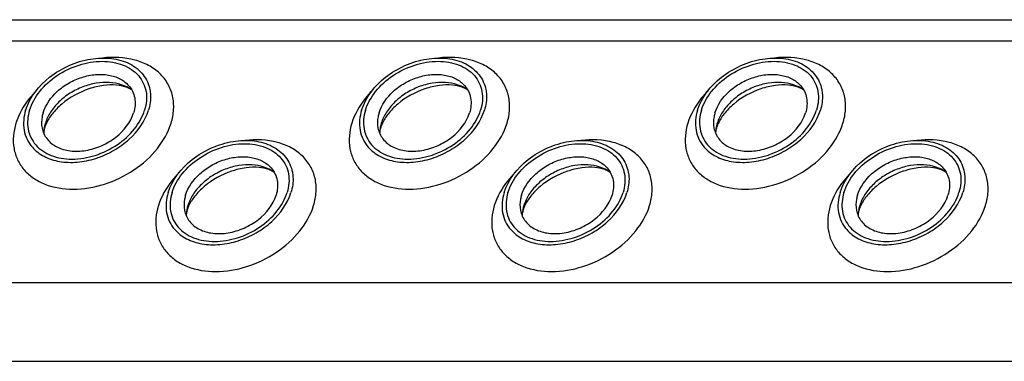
# Model space of a CAD drawing. Header units: millimetres. Extents: x 0 to 2100, y 0 to 2970.
# Tile 22 of 28: x 1418 to 1488, y 1352 to 1376. Entities that reach past the tile are written whole.
import ezdxf

# ---------------------------------------------------------------- set-up
doc = ezdxf.new("R2010")
doc.units = ezdxf.units.MM
doc.header["$LTSCALE"] = 193.6
doc.layers.get('0').update_dxf_attribs({"linetype": 'CONTINUOUS'})

msp = doc.modelspace()

# ---------------------------------------------------------------- linework, layer by layer
at = {"color": 7, "linetype": 'CONTINUOUS'}
msp.add_line((1276.713, 1376.335), (1639.787, 1376.335), dxfattribs=at)
at = {"color": 9, "linetype": 'CONTINUOUS'}
for p, q in [((1277.456, 1374.822), (1640.529, 1374.822)), ((1285.912, 1357.589), (1648.986, 1357.589)), ((1288.67, 1351.969), (1651.744, 1351.969))]:
    msp.add_line(p, q, dxfattribs=at)
at = {"color": 7, "linetype": 'CONTINUOUS'}
for centre, radius, start, end in [((1422.117, 1368.17), 2.588, 168.51317, 169.25165), ((1422.248, 1368.141), 2.722, 162.7878, 168.47048), ((1446.046, 1368.17), 2.588, 168.51317, 169.25165), ((1446.177, 1368.141), 2.722, 162.7878, 168.47048), ((1469.976, 1368.17), 2.588, 168.51317, 169.25165), ((1470.107, 1368.141), 2.722, 162.7878, 168.47048), ((1432.266, 1362.295), 2.588, 168.51317, 169.25165), ((1432.397, 1362.266), 2.722, 162.7878, 168.47048), ((1456.196, 1362.295), 2.588, 168.51317, 169.25165), ((1456.327, 1362.266), 2.722, 162.7878, 168.47048), ((1480.126, 1362.295), 2.588, 168.51317, 169.25165), ((1480.257, 1362.266), 2.722, 162.7878, 168.47048)]:
    msp.add_arc(centre, radius, start, end, dxfattribs=at)
for points, knots in [([(1418.244, 1369.879), (1418.53, 1370.805), (1419.547, 1372.072), (1421.303, 1373.117), (1422.822, 1373.586), (1424.324, 1373.643), (1425.66, 1373.275), (1426.675, 1372.485), (1427.019, 1371.727), (1427.093, 1371.345)], [0, 0, 0, 0, 0.256023, 0.397887, 0.538537, 0.670709, 0.789982, 0.897281, 1, 1, 1, 1]), ([(1418.52, 1369.879), (1418.67, 1370.363), (1419.212, 1371.313), (1420.455, 1372.421), (1422, 1373.17), (1423.639, 1373.451), (1425.159, 1373.22), (1426.171, 1372.56), (1426.652, 1371.828), (1426.918, 1370.992), (1426.849, 1370.305), (1426.718, 1369.879)], [0, 0, 0, 0, 0.126005, 0.265198, 0.409334, 0.548109, 0.673462, 0.783988, 0.836431, 0.88895, 1, 1, 1, 1]), ([(1442.174, 1369.879), (1442.46, 1370.805), (1443.477, 1372.072), (1445.233, 1373.117), (1446.752, 1373.586), (1448.254, 1373.643), (1449.59, 1373.275), (1450.605, 1372.485), (1450.948, 1371.727), (1451.023, 1371.345)], [0, 0, 0, 0, 0.256023, 0.397887, 0.538537, 0.670709, 0.789982, 0.897281, 1, 1, 1, 1]), ([(1442.45, 1369.879), (1442.599, 1370.363), (1443.142, 1371.313), (1444.384, 1372.421), (1445.93, 1373.17), (1447.569, 1373.451), (1449.089, 1373.22), (1450.101, 1372.56), (1450.582, 1371.828), (1450.848, 1370.992), (1450.779, 1370.305), (1450.648, 1369.879)], [0, 0, 0, 0, 0.126005, 0.265198, 0.409334, 0.548109, 0.673462, 0.783988, 0.836431, 0.88895, 1, 1, 1, 1]), ([(1466.104, 1369.879), (1466.39, 1370.805), (1467.407, 1372.072), (1469.163, 1373.117), (1470.682, 1373.586), (1472.184, 1373.643), (1473.52, 1373.275), (1474.535, 1372.485), (1474.878, 1371.727), (1474.953, 1371.345)], [0, 0, 0, 0, 0.256023, 0.397887, 0.538537, 0.670709, 0.789982, 0.897281, 1, 1, 1, 1]), ([(1466.38, 1369.879), (1466.529, 1370.363), (1467.072, 1371.313), (1468.314, 1372.421), (1469.86, 1373.17), (1471.499, 1373.451), (1473.019, 1373.22), (1474.031, 1372.56), (1474.511, 1371.828), (1474.778, 1370.992), (1474.709, 1370.305), (1474.577, 1369.879)], [0, 0, 0, 0, 0.126005, 0.265198, 0.409334, 0.548109, 0.673462, 0.783988, 0.836431, 0.88895, 1, 1, 1, 1]), ([(1419.487, 1369.693), (1419.666, 1370.274), (1420.253, 1371.086), (1421.298, 1371.84), (1422.228, 1372.254), (1423.199, 1372.456), (1424.134, 1372.43), (1424.96, 1372.172), (1425.406, 1371.838), (1425.577, 1371.645)], [0, 0, 0, 0, 0.246125, 0.38243, 0.520512, 0.654784, 0.780538, 0.895274, 1, 1, 1, 1]), ([(1425.803, 1371.32), (1425.358, 1371.653), (1424.459, 1371.913), (1423.253, 1371.835), (1422.291, 1371.569), (1421.389, 1371.114), (1420.607, 1370.502), (1420.001, 1369.777), (1419.733, 1369.224), (1419.647, 1368.947)], [0, 0, 0, 0, 0.223873, 0.351612, 0.485909, 0.622361, 0.75614, 0.882948, 1, 1, 1, 1]), ([(1443.417, 1369.693), (1443.596, 1370.274), (1444.183, 1371.086), (1445.228, 1371.84), (1446.158, 1372.254), (1447.129, 1372.456), (1448.064, 1372.43), (1448.89, 1372.172), (1449.336, 1371.838), (1449.507, 1371.645)], [0, 0, 0, 0, 0.246125, 0.38243, 0.520512, 0.654784, 0.780538, 0.895274, 1, 1, 1, 1]), ([(1449.733, 1371.32), (1449.288, 1371.653), (1448.389, 1371.913), (1447.183, 1371.835), (1446.221, 1371.569), (1445.319, 1371.114), (1444.537, 1370.502), (1443.931, 1369.777), (1443.663, 1369.224), (1443.577, 1368.947)], [0, 0, 0, 0, 0.223873, 0.351612, 0.485909, 0.622361, 0.75614, 0.882948, 1, 1, 1, 1]), ([(1467.346, 1369.693), (1467.526, 1370.274), (1468.113, 1371.086), (1469.158, 1371.84), (1470.088, 1372.254), (1471.058, 1372.456), (1471.994, 1372.43), (1472.82, 1372.172), (1473.266, 1371.838), (1473.437, 1371.645)], [0, 0, 0, 0, 0.246125, 0.38243, 0.520512, 0.654784, 0.780538, 0.895274, 1, 1, 1, 1]), ([(1473.663, 1371.32), (1473.218, 1371.653), (1472.318, 1371.913), (1471.113, 1371.835), (1470.151, 1371.569), (1469.249, 1371.114), (1468.467, 1370.502), (1467.861, 1369.777), (1467.593, 1369.224), (1467.507, 1368.947)], [0, 0, 0, 0, 0.223873, 0.351612, 0.485909, 0.622361, 0.75614, 0.882948, 1, 1, 1, 1]), ([(1425.803, 1371.32), (1425.685, 1371.408), (1425.333, 1371.575), (1424.647, 1371.703), (1423.74, 1371.668), (1422.371, 1371.339), (1421.089, 1370.63), (1420.144, 1369.675), (1419.817, 1369.164), (1419.706, 1368.919)], [0, 0, 0, 0, 0.061788, 0.160605, 0.290161, 0.439176, 0.748377, 0.887348, 1, 1, 1, 1]), ([(1425.577, 1371.645), (1425.688, 1371.519), (1425.877, 1371.237), (1426.092, 1370.576), (1426.039, 1370.03), (1425.934, 1369.693)], [0, 0, 0, 0, 0.242965, 0.486066, 1, 1, 1, 1]), ([(1427.093, 1371.345), (1427.116, 1371.229), (1427.177, 1370.739), (1427.104, 1370.237), (1426.994, 1369.879)], [0, 0, 0, 0, 0.240827, 1, 1, 1, 1]), ([(1449.733, 1371.32), (1449.615, 1371.408), (1449.263, 1371.575), (1448.577, 1371.703), (1447.67, 1371.668), (1446.301, 1371.339), (1445.019, 1370.63), (1444.074, 1369.675), (1443.746, 1369.164), (1443.636, 1368.919)], [0, 0, 0, 0, 0.061788, 0.160605, 0.290161, 0.439176, 0.748377, 0.887348, 1, 1, 1, 1]), ([(1449.507, 1371.645), (1449.618, 1371.519), (1449.807, 1371.237), (1450.022, 1370.576), (1449.968, 1370.03), (1449.864, 1369.693)], [0, 0, 0, 0, 0.242965, 0.486066, 1, 1, 1, 1]), ([(1451.023, 1371.345), (1451.046, 1371.229), (1451.107, 1370.739), (1451.034, 1370.237), (1450.924, 1369.879)], [0, 0, 0, 0, 0.240827, 1, 1, 1, 1]), ([(1473.663, 1371.32), (1473.545, 1371.408), (1473.192, 1371.575), (1472.506, 1371.703), (1471.6, 1371.668), (1470.231, 1371.339), (1468.949, 1370.63), (1468.003, 1369.675), (1467.676, 1369.164), (1467.566, 1368.919)], [0, 0, 0, 0, 0.061788, 0.160605, 0.290161, 0.439176, 0.748377, 0.887348, 1, 1, 1, 1]), ([(1473.437, 1371.645), (1473.548, 1371.519), (1473.737, 1371.237), (1473.952, 1370.576), (1473.898, 1370.03), (1473.794, 1369.693)], [0, 0, 0, 0, 0.242965, 0.486066, 1, 1, 1, 1]), ([(1474.953, 1371.345), (1474.975, 1371.229), (1475.037, 1370.739), (1474.964, 1370.237), (1474.854, 1369.879)], [0, 0, 0, 0, 0.240827, 1, 1, 1, 1]), ([(1418.244, 1369.879), (1418.103, 1369.422), (1418.03, 1368.684), (1418.318, 1367.789), (1418.573, 1367.407), (1418.722, 1367.237)], [0, 0, 0, 0, 0.513998, 0.757111, 1, 1, 1, 1]), ([(1418.52, 1369.879), (1418.389, 1369.453), (1418.32, 1368.766), (1418.586, 1367.931), (1419.067, 1367.198), (1420.079, 1366.538), (1421.599, 1366.308), (1423.238, 1366.589), (1424.783, 1367.337), (1426.026, 1368.446), (1426.568, 1369.396), (1426.718, 1369.879)], [0, 0, 0, 0, 0.11105, 0.163569, 0.216012, 0.326538, 0.451891, 0.590666, 0.734802, 0.873995, 1, 1, 1, 1]), ([(1418.722, 1367.237), (1418.953, 1366.973), (1419.557, 1366.518), (1420.678, 1366.166), (1421.949, 1366.129), (1423.267, 1366.402), (1424.532, 1366.963), (1425.952, 1367.986), (1426.75, 1369.09), (1426.994, 1369.879)], [0, 0, 0, 0, 0.104679, 0.219356, 0.345073, 0.479342, 0.617452, 0.753801, 1, 1, 1, 1]), ([(1442.174, 1369.879), (1442.033, 1369.422), (1441.96, 1368.684), (1442.248, 1367.789), (1442.503, 1367.407), (1442.652, 1367.237)], [0, 0, 0, 0, 0.513998, 0.757111, 1, 1, 1, 1]), ([(1442.45, 1369.879), (1442.318, 1369.453), (1442.25, 1368.766), (1442.516, 1367.931), (1442.997, 1367.198), (1444.009, 1366.538), (1445.528, 1366.308), (1447.168, 1366.589), (1448.713, 1367.337), (1449.956, 1368.446), (1450.498, 1369.396), (1450.648, 1369.879)], [0, 0, 0, 0, 0.11105, 0.163569, 0.216012, 0.326538, 0.451891, 0.590666, 0.734802, 0.873995, 1, 1, 1, 1]), ([(1442.652, 1367.237), (1442.883, 1366.973), (1443.487, 1366.518), (1444.608, 1366.166), (1445.879, 1366.129), (1447.197, 1366.402), (1448.462, 1366.963), (1449.882, 1367.986), (1450.68, 1369.09), (1450.924, 1369.879)], [0, 0, 0, 0, 0.104679, 0.219356, 0.345073, 0.479342, 0.617452, 0.753801, 1, 1, 1, 1]), ([(1466.104, 1369.879), (1465.962, 1369.422), (1465.89, 1368.684), (1466.178, 1367.789), (1466.432, 1367.407), (1466.581, 1367.237)], [0, 0, 0, 0, 0.513998, 0.757111, 1, 1, 1, 1]), ([(1466.38, 1369.879), (1466.248, 1369.453), (1466.18, 1368.766), (1466.446, 1367.931), (1466.927, 1367.198), (1467.939, 1366.538), (1469.458, 1366.308), (1471.098, 1366.589), (1472.643, 1367.337), (1473.885, 1368.446), (1474.428, 1369.396), (1474.577, 1369.879)], [0, 0, 0, 0, 0.11105, 0.163569, 0.216012, 0.326538, 0.451891, 0.590666, 0.734802, 0.873995, 1, 1, 1, 1]), ([(1466.581, 1367.237), (1466.813, 1366.973), (1467.417, 1366.518), (1468.538, 1366.166), (1469.808, 1366.129), (1471.127, 1366.402), (1472.392, 1366.963), (1473.812, 1367.986), (1474.61, 1369.09), (1474.854, 1369.879)], [0, 0, 0, 0, 0.104679, 0.219356, 0.345073, 0.479342, 0.617452, 0.753801, 1, 1, 1, 1]), ([(1419.487, 1369.693), (1419.459, 1369.602), (1419.37, 1369.253), (1419.362, 1368.88), (1419.412, 1368.619)], [0, 0, 0, 0, 0.262254, 1, 1, 1, 1]), ([(1419.412, 1368.619), (1419.466, 1368.337), (1419.717, 1367.778), (1420.464, 1367.193), (1421.449, 1366.919), (1422.556, 1366.961), (1423.677, 1367.305), (1424.972, 1368.075), (1425.723, 1369.009), (1425.934, 1369.693)], [0, 0, 0, 0, 0.102742, 0.21, 0.32922, 0.461363, 0.602021, 0.743916, 1, 1, 1, 1]), ([(1443.417, 1369.693), (1443.389, 1369.602), (1443.3, 1369.253), (1443.292, 1368.88), (1443.342, 1368.619)], [0, 0, 0, 0, 0.262254, 1, 1, 1, 1]), ([(1443.342, 1368.619), (1443.396, 1368.337), (1443.647, 1367.778), (1444.394, 1367.193), (1445.379, 1366.919), (1446.486, 1366.961), (1447.607, 1367.305), (1448.902, 1368.075), (1449.653, 1369.009), (1449.864, 1369.693)], [0, 0, 0, 0, 0.102742, 0.21, 0.32922, 0.461363, 0.602021, 0.743916, 1, 1, 1, 1]), ([(1467.346, 1369.693), (1467.319, 1369.602), (1467.23, 1369.253), (1467.222, 1368.88), (1467.272, 1368.619)], [0, 0, 0, 0, 0.262254, 1, 1, 1, 1]), ([(1467.272, 1368.619), (1467.326, 1368.337), (1467.577, 1367.778), (1468.324, 1367.193), (1469.309, 1366.919), (1470.416, 1366.961), (1471.536, 1367.305), (1472.832, 1368.075), (1473.583, 1369.009), (1473.794, 1369.693)], [0, 0, 0, 0, 0.102742, 0.21, 0.32922, 0.461363, 0.602021, 0.743916, 1, 1, 1, 1]), ([(1419.603, 1368.649), (1419.59, 1368.609), (1419.554, 1368.476), (1419.533, 1368.338), (1419.531, 1368.242)], [0, 0, 0, 0, 0.304395, 1, 1, 1, 1]), ([(1419.706, 1368.919), (1419.695, 1368.895), (1419.657, 1368.807), (1419.624, 1368.716), (1419.603, 1368.649)], [0, 0, 0, 0, 0.268631, 1, 1, 1, 1]), ([(1443.533, 1368.649), (1443.52, 1368.609), (1443.484, 1368.476), (1443.463, 1368.338), (1443.461, 1368.242)], [0, 0, 0, 0, 0.304395, 1, 1, 1, 1]), ([(1443.636, 1368.919), (1443.625, 1368.895), (1443.587, 1368.807), (1443.553, 1368.716), (1443.533, 1368.649)], [0, 0, 0, 0, 0.268631, 1, 1, 1, 1]), ([(1467.463, 1368.649), (1467.45, 1368.609), (1467.414, 1368.476), (1467.392, 1368.338), (1467.391, 1368.242)], [0, 0, 0, 0, 0.304395, 1, 1, 1, 1]), ([(1467.566, 1368.919), (1467.555, 1368.895), (1467.517, 1368.807), (1467.483, 1368.716), (1467.463, 1368.649)], [0, 0, 0, 0, 0.268631, 1, 1, 1, 1]), ([(1428.393, 1364.004), (1428.68, 1364.93), (1429.697, 1366.197), (1431.453, 1367.242), (1432.971, 1367.711), (1434.473, 1367.768), (1435.81, 1367.4), (1436.825, 1366.61), (1437.168, 1365.852), (1437.242, 1365.471)], [0, 0, 0, 0, 0.256023, 0.397887, 0.538537, 0.670709, 0.789982, 0.897281, 1, 1, 1, 1]), ([(1452.323, 1364.004), (1452.609, 1364.93), (1453.627, 1366.197), (1455.383, 1367.242), (1456.901, 1367.711), (1458.403, 1367.768), (1459.739, 1367.4), (1460.755, 1366.61), (1461.098, 1365.852), (1461.172, 1365.471)], [0, 0, 0, 0, 0.256023, 0.397887, 0.538537, 0.670709, 0.789982, 0.897281, 1, 1, 1, 1]), ([(1476.253, 1364.004), (1476.539, 1364.93), (1477.556, 1366.197), (1479.312, 1367.242), (1480.831, 1367.711), (1482.333, 1367.768), (1483.669, 1367.4), (1484.684, 1366.61), (1485.028, 1365.852), (1485.102, 1365.471)], [0, 0, 0, 0, 0.256023, 0.397887, 0.538537, 0.670709, 0.789982, 0.897281, 1, 1, 1, 1]), ([(1428.67, 1364.004), (1428.819, 1364.488), (1429.362, 1365.438), (1430.604, 1366.546), (1432.149, 1367.295), (1433.789, 1367.576), (1435.308, 1367.345), (1436.32, 1366.685), (1436.801, 1365.953), (1437.067, 1365.117), (1436.999, 1364.43), (1436.867, 1364.004)], [0, 0, 0, 0, 0.126005, 0.265198, 0.409334, 0.548109, 0.673462, 0.783988, 0.836431, 0.88895, 1, 1, 1, 1]), ([(1452.6, 1364.004), (1452.749, 1364.488), (1453.291, 1365.438), (1454.534, 1366.546), (1456.079, 1367.295), (1457.719, 1367.576), (1459.238, 1367.345), (1460.25, 1366.685), (1460.731, 1365.953), (1460.997, 1365.117), (1460.929, 1364.43), (1460.797, 1364.004)], [0, 0, 0, 0, 0.126005, 0.265198, 0.409334, 0.548109, 0.673462, 0.783988, 0.836431, 0.88895, 1, 1, 1, 1]), ([(1476.529, 1364.004), (1476.679, 1364.488), (1477.221, 1365.438), (1478.464, 1366.546), (1480.009, 1367.295), (1481.648, 1367.576), (1483.168, 1367.345), (1484.18, 1366.685), (1484.661, 1365.953), (1484.927, 1365.117), (1484.858, 1364.43), (1484.727, 1364.004)], [0, 0, 0, 0, 0.126005, 0.265198, 0.409334, 0.548109, 0.673462, 0.783988, 0.836431, 0.88895, 1, 1, 1, 1]), ([(1429.636, 1363.818), (1429.816, 1364.399), (1430.403, 1365.211), (1431.447, 1365.965), (1432.378, 1366.379), (1433.348, 1366.581), (1434.284, 1366.555), (1435.11, 1366.297), (1435.556, 1365.964), (1435.727, 1365.77)], [0, 0, 0, 0, 0.246125, 0.38243, 0.520512, 0.654784, 0.780538, 0.895274, 1, 1, 1, 1]), ([(1453.566, 1363.818), (1453.746, 1364.399), (1454.332, 1365.211), (1455.377, 1365.965), (1456.308, 1366.379), (1457.278, 1366.581), (1458.214, 1366.555), (1459.04, 1366.297), (1459.486, 1365.964), (1459.657, 1365.77)], [0, 0, 0, 0, 0.246125, 0.38243, 0.520512, 0.654784, 0.780538, 0.895274, 1, 1, 1, 1]), ([(1477.496, 1363.818), (1477.675, 1364.399), (1478.262, 1365.211), (1479.307, 1365.965), (1480.238, 1366.379), (1481.208, 1366.581), (1482.143, 1366.555), (1482.97, 1366.297), (1483.415, 1365.964), (1483.587, 1365.77)], [0, 0, 0, 0, 0.246125, 0.38243, 0.520512, 0.654784, 0.780538, 0.895274, 1, 1, 1, 1]), ([(1435.952, 1365.445), (1435.507, 1365.778), (1434.608, 1366.038), (1433.403, 1365.96), (1432.441, 1365.694), (1431.539, 1365.239), (1430.756, 1364.627), (1430.151, 1363.902), (1429.883, 1363.349), (1429.797, 1363.072)], [0, 0, 0, 0, 0.223873, 0.351612, 0.485909, 0.622361, 0.75614, 0.882948, 1, 1, 1, 1]), ([(1435.952, 1365.445), (1435.834, 1365.533), (1435.482, 1365.7), (1434.796, 1365.828), (1433.889, 1365.793), (1432.52, 1365.464), (1431.239, 1364.755), (1430.293, 1363.8), (1429.966, 1363.289), (1429.855, 1363.044)], [0, 0, 0, 0, 0.061788, 0.160605, 0.290161, 0.439176, 0.748377, 0.887348, 1, 1, 1, 1]), ([(1435.727, 1365.77), (1435.838, 1365.644), (1436.027, 1365.362), (1436.241, 1364.701), (1436.188, 1364.156), (1436.084, 1363.818)], [0, 0, 0, 0, 0.242965, 0.486066, 1, 1, 1, 1]), ([(1459.882, 1365.445), (1459.437, 1365.778), (1458.538, 1366.038), (1457.332, 1365.96), (1456.371, 1365.694), (1455.468, 1365.239), (1454.686, 1364.627), (1454.081, 1363.902), (1453.812, 1363.349), (1453.727, 1363.072)], [0, 0, 0, 0, 0.223873, 0.351612, 0.485909, 0.622361, 0.75614, 0.882948, 1, 1, 1, 1]), ([(1459.882, 1365.445), (1459.764, 1365.533), (1459.412, 1365.7), (1458.726, 1365.828), (1457.819, 1365.793), (1456.45, 1365.464), (1455.169, 1364.755), (1454.223, 1363.8), (1453.896, 1363.289), (1453.785, 1363.044)], [0, 0, 0, 0, 0.061788, 0.160605, 0.290161, 0.439176, 0.748377, 0.887348, 1, 1, 1, 1]), ([(1459.657, 1365.77), (1459.767, 1365.644), (1459.956, 1365.362), (1460.171, 1364.701), (1460.118, 1364.156), (1460.013, 1363.818)], [0, 0, 0, 0, 0.242965, 0.486066, 1, 1, 1, 1]), ([(1483.812, 1365.445), (1483.367, 1365.778), (1482.468, 1366.038), (1481.262, 1365.96), (1480.3, 1365.694), (1479.398, 1365.239), (1478.616, 1364.627), (1478.01, 1363.902), (1477.742, 1363.349), (1477.656, 1363.072)], [0, 0, 0, 0, 0.223873, 0.351612, 0.485909, 0.622361, 0.75614, 0.882948, 1, 1, 1, 1]), ([(1483.812, 1365.445), (1483.694, 1365.533), (1483.342, 1365.7), (1482.656, 1365.828), (1481.749, 1365.793), (1480.38, 1365.464), (1479.098, 1364.755), (1478.153, 1363.8), (1477.826, 1363.289), (1477.715, 1363.044)], [0, 0, 0, 0, 0.061788, 0.160605, 0.290161, 0.439176, 0.748377, 0.887348, 1, 1, 1, 1]), ([(1483.587, 1365.77), (1483.697, 1365.644), (1483.886, 1365.362), (1484.101, 1364.701), (1484.048, 1364.156), (1483.943, 1363.818)], [0, 0, 0, 0, 0.242965, 0.486066, 1, 1, 1, 1]), ([(1437.242, 1365.471), (1437.265, 1365.354), (1437.327, 1364.864), (1437.254, 1364.362), (1437.143, 1364.004)], [0, 0, 0, 0, 0.240827, 1, 1, 1, 1]), ([(1461.172, 1365.471), (1461.195, 1365.354), (1461.257, 1364.864), (1461.184, 1364.362), (1461.073, 1364.004)], [0, 0, 0, 0, 0.240827, 1, 1, 1, 1]), ([(1485.102, 1365.471), (1485.125, 1365.354), (1485.186, 1364.864), (1485.114, 1364.362), (1485.003, 1364.004)], [0, 0, 0, 0, 0.240827, 1, 1, 1, 1]), ([(1428.393, 1364.004), (1428.252, 1363.547), (1428.18, 1362.81), (1428.468, 1361.915), (1428.722, 1361.532), (1428.871, 1361.362)], [0, 0, 0, 0, 0.513998, 0.757111, 1, 1, 1, 1]), ([(1428.67, 1364.004), (1428.538, 1363.578), (1428.469, 1362.891), (1428.736, 1362.056), (1429.217, 1361.323), (1430.228, 1360.663), (1431.748, 1360.433), (1433.387, 1360.714), (1434.933, 1361.462), (1436.175, 1362.571), (1436.718, 1363.521), (1436.867, 1364.004)], [0, 0, 0, 0, 0.11105, 0.163569, 0.216012, 0.326538, 0.451891, 0.590666, 0.734802, 0.873995, 1, 1, 1, 1]), ([(1428.871, 1361.362), (1429.103, 1361.098), (1429.707, 1360.643), (1430.828, 1360.291), (1432.098, 1360.254), (1433.417, 1360.527), (1434.681, 1361.088), (1436.102, 1362.112), (1436.899, 1363.215), (1437.143, 1364.004)], [0, 0, 0, 0, 0.104679, 0.219356, 0.345073, 0.479342, 0.617452, 0.753801, 1, 1, 1, 1]), ([(1429.636, 1363.818), (1429.608, 1363.727), (1429.52, 1363.378), (1429.512, 1363.006), (1429.562, 1362.744)], [0, 0, 0, 0, 0.262254, 1, 1, 1, 1]), ([(1429.562, 1362.744), (1429.616, 1362.462), (1429.867, 1361.903), (1430.614, 1361.318), (1431.598, 1361.044), (1432.706, 1361.086), (1433.826, 1361.43), (1435.122, 1362.2), (1435.872, 1363.135), (1436.084, 1363.818)], [0, 0, 0, 0, 0.102742, 0.21, 0.32922, 0.461363, 0.602021, 0.743916, 1, 1, 1, 1]), ([(1452.323, 1364.004), (1452.182, 1363.547), (1452.109, 1362.81), (1452.398, 1361.915), (1452.652, 1361.532), (1452.801, 1361.362)], [0, 0, 0, 0, 0.513998, 0.757111, 1, 1, 1, 1]), ([(1452.6, 1364.004), (1452.468, 1363.578), (1452.399, 1362.891), (1452.665, 1362.056), (1453.146, 1361.323), (1454.158, 1360.663), (1455.678, 1360.433), (1457.317, 1360.714), (1458.863, 1361.462), (1460.105, 1362.571), (1460.648, 1363.521), (1460.797, 1364.004)], [0, 0, 0, 0, 0.11105, 0.163569, 0.216012, 0.326538, 0.451891, 0.590666, 0.734802, 0.873995, 1, 1, 1, 1]), ([(1452.801, 1361.362), (1453.033, 1361.098), (1453.636, 1360.643), (1454.758, 1360.291), (1456.028, 1360.254), (1457.346, 1360.527), (1458.611, 1361.088), (1460.031, 1362.112), (1460.829, 1363.215), (1461.073, 1364.004)], [0, 0, 0, 0, 0.104679, 0.219356, 0.345073, 0.479342, 0.617452, 0.753801, 1, 1, 1, 1]), ([(1453.566, 1363.818), (1453.538, 1363.727), (1453.45, 1363.378), (1453.442, 1363.006), (1453.492, 1362.744)], [0, 0, 0, 0, 0.262254, 1, 1, 1, 1]), ([(1453.492, 1362.744), (1453.546, 1362.462), (1453.797, 1361.903), (1454.544, 1361.318), (1455.528, 1361.044), (1456.636, 1361.086), (1457.756, 1361.43), (1459.052, 1362.2), (1459.802, 1363.135), (1460.013, 1363.818)], [0, 0, 0, 0, 0.102742, 0.21, 0.32922, 0.461363, 0.602021, 0.743916, 1, 1, 1, 1]), ([(1476.253, 1364.004), (1476.112, 1363.547), (1476.039, 1362.81), (1476.327, 1361.915), (1476.582, 1361.532), (1476.731, 1361.362)], [0, 0, 0, 0, 0.513998, 0.757111, 1, 1, 1, 1]), ([(1476.529, 1364.004), (1476.398, 1363.578), (1476.329, 1362.891), (1476.595, 1362.056), (1477.076, 1361.323), (1478.088, 1360.663), (1479.608, 1360.433), (1481.247, 1360.714), (1482.792, 1361.462), (1484.035, 1362.571), (1484.577, 1363.521), (1484.727, 1364.004)], [0, 0, 0, 0, 0.11105, 0.163569, 0.216012, 0.326538, 0.451891, 0.590666, 0.734802, 0.873995, 1, 1, 1, 1]), ([(1476.731, 1361.362), (1476.962, 1361.098), (1477.566, 1360.643), (1478.687, 1360.291), (1479.958, 1360.254), (1481.276, 1360.527), (1482.541, 1361.088), (1483.961, 1362.112), (1484.759, 1363.215), (1485.003, 1364.004)], [0, 0, 0, 0, 0.104679, 0.219356, 0.345073, 0.479342, 0.617452, 0.753801, 1, 1, 1, 1]), ([(1477.496, 1363.818), (1477.468, 1363.727), (1477.38, 1363.378), (1477.372, 1363.006), (1477.422, 1362.744)], [0, 0, 0, 0, 0.262254, 1, 1, 1, 1]), ([(1477.422, 1362.744), (1477.475, 1362.462), (1477.727, 1361.903), (1478.473, 1361.318), (1479.458, 1361.044), (1480.566, 1361.086), (1481.686, 1361.43), (1482.982, 1362.2), (1483.732, 1363.135), (1483.943, 1363.818)], [0, 0, 0, 0, 0.102742, 0.21, 0.32922, 0.461363, 0.602021, 0.743916, 1, 1, 1, 1]), ([(1429.752, 1362.774), (1429.74, 1362.734), (1429.703, 1362.601), (1429.682, 1362.463), (1429.681, 1362.367)], [0, 0, 0, 0, 0.304395, 1, 1, 1, 1]), ([(1429.855, 1363.044), (1429.845, 1363.02), (1429.806, 1362.932), (1429.773, 1362.841), (1429.752, 1362.774)], [0, 0, 0, 0, 0.268631, 1, 1, 1, 1]), ([(1453.682, 1362.774), (1453.67, 1362.734), (1453.633, 1362.601), (1453.612, 1362.463), (1453.61, 1362.367)], [0, 0, 0, 0, 0.304395, 1, 1, 1, 1]), ([(1453.785, 1363.044), (1453.775, 1363.02), (1453.736, 1362.932), (1453.703, 1362.841), (1453.682, 1362.774)], [0, 0, 0, 0, 0.268631, 1, 1, 1, 1]), ([(1477.612, 1362.774), (1477.6, 1362.734), (1477.563, 1362.601), (1477.542, 1362.463), (1477.54, 1362.367)], [0, 0, 0, 0, 0.304395, 1, 1, 1, 1]), ([(1477.715, 1363.044), (1477.704, 1363.02), (1477.666, 1362.932), (1477.633, 1362.841), (1477.612, 1362.774)], [0, 0, 0, 0, 0.268631, 1, 1, 1, 1])]:
    msp.add_open_spline(points, degree=3, knots=knots, dxfattribs=at)
at = {"color": 9, "linetype": 'CONTINUOUS'}
for points, knots in [([(1428.603, 1368.947), (1428.703, 1369.27), (1428.828, 1369.924), (1428.754, 1370.9), (1428.41, 1371.79), (1427.813, 1372.542), (1426.999, 1373.12), (1425.642, 1373.644), (1424.489, 1373.689), (1423.726, 1373.599)], [0, 0, 0, 0, 0.124407, 0.241591, 0.355163, 0.469734, 0.589631, 0.717769, 1, 1, 1, 1]), ([(1452.533, 1368.947), (1452.633, 1369.27), (1452.758, 1369.924), (1452.684, 1370.9), (1452.34, 1371.79), (1451.743, 1372.542), (1450.929, 1373.12), (1449.572, 1373.644), (1448.419, 1373.689), (1447.656, 1373.599)], [0, 0, 0, 0, 0.124407, 0.241591, 0.355163, 0.469734, 0.589631, 0.717769, 1, 1, 1, 1]), ([(1476.463, 1368.947), (1476.563, 1369.27), (1476.688, 1369.924), (1476.614, 1370.9), (1476.27, 1371.79), (1475.673, 1372.542), (1474.859, 1373.12), (1473.502, 1373.644), (1472.349, 1373.689), (1471.586, 1373.599)], [0, 0, 0, 0, 0.124407, 0.241591, 0.355163, 0.469734, 0.589631, 0.717769, 1, 1, 1, 1]), ([(1418.992, 1371.271), (1418.822, 1371.098), (1418.215, 1370.412), (1417.749, 1369.59), (1417.55, 1368.947)], [0, 0, 0, 0, 0.264826, 1, 1, 1, 1]), ([(1442.922, 1371.271), (1442.752, 1371.098), (1442.145, 1370.412), (1441.679, 1369.59), (1441.48, 1368.947)], [0, 0, 0, 0, 0.264826, 1, 1, 1, 1]), ([(1466.851, 1371.271), (1466.682, 1371.098), (1466.075, 1370.412), (1465.609, 1369.59), (1465.41, 1368.947)], [0, 0, 0, 0, 0.264826, 1, 1, 1, 1]), ([(1417.55, 1368.947), (1417.373, 1368.372), (1417.28, 1367.446), (1417.639, 1366.319), (1418.119, 1365.591), (1418.792, 1364.999), (1419.938, 1364.403), (1421.703, 1364.129), (1423.91, 1364.511), (1425.995, 1365.519), (1427.67, 1367.014), (1428.401, 1368.295), (1428.603, 1368.947)], [0, 0, 0, 0, 0.110961, 0.163438, 0.215838, 0.269928, 0.32708, 0.452332, 0.590995, 0.735015, 0.874096, 1, 1, 1, 1]), ([(1441.48, 1368.947), (1441.302, 1368.372), (1441.21, 1367.446), (1441.569, 1366.319), (1442.048, 1365.591), (1442.722, 1364.999), (1443.868, 1364.403), (1445.633, 1364.129), (1447.84, 1364.511), (1449.925, 1365.519), (1451.6, 1367.014), (1452.331, 1368.295), (1452.533, 1368.947)], [0, 0, 0, 0, 0.110961, 0.163438, 0.215838, 0.269928, 0.32708, 0.452332, 0.590995, 0.735015, 0.874096, 1, 1, 1, 1]), ([(1465.41, 1368.947), (1465.232, 1368.372), (1465.14, 1367.446), (1465.499, 1366.319), (1465.978, 1365.591), (1466.652, 1364.999), (1467.798, 1364.403), (1469.563, 1364.129), (1471.77, 1364.511), (1473.855, 1365.519), (1475.53, 1367.014), (1476.261, 1368.295), (1476.463, 1368.947)], [0, 0, 0, 0, 0.110961, 0.163438, 0.215838, 0.269928, 0.32708, 0.452332, 0.590995, 0.735015, 0.874096, 1, 1, 1, 1]), ([(1438.752, 1363.072), (1438.852, 1363.395), (1438.977, 1364.049), (1438.904, 1365.025), (1438.56, 1365.915), (1437.963, 1366.667), (1437.148, 1367.245), (1435.791, 1367.769), (1434.639, 1367.814), (1433.876, 1367.724)], [0, 0, 0, 0, 0.124407, 0.241591, 0.355163, 0.469734, 0.589631, 0.717769, 1, 1, 1, 1]), ([(1462.682, 1363.072), (1462.782, 1363.395), (1462.907, 1364.049), (1462.834, 1365.025), (1462.49, 1365.915), (1461.893, 1366.667), (1461.078, 1367.245), (1459.721, 1367.769), (1458.569, 1367.814), (1457.806, 1367.724)], [0, 0, 0, 0, 0.124407, 0.241591, 0.355163, 0.469734, 0.589631, 0.717769, 1, 1, 1, 1]), ([(1486.612, 1363.072), (1486.712, 1363.395), (1486.837, 1364.049), (1486.764, 1365.025), (1486.42, 1365.915), (1485.823, 1366.667), (1485.008, 1367.245), (1483.651, 1367.769), (1482.498, 1367.814), (1481.736, 1367.724)], [0, 0, 0, 0, 0.124407, 0.241591, 0.355163, 0.469734, 0.589631, 0.717769, 1, 1, 1, 1]), ([(1429.141, 1365.396), (1428.971, 1365.223), (1428.365, 1364.537), (1427.898, 1363.715), (1427.7, 1363.072)], [0, 0, 0, 0, 0.264826, 1, 1, 1, 1]), ([(1453.071, 1365.396), (1452.901, 1365.223), (1452.294, 1364.537), (1451.828, 1363.715), (1451.629, 1363.072)], [0, 0, 0, 0, 0.264826, 1, 1, 1, 1]), ([(1477.001, 1365.396), (1476.831, 1365.223), (1476.224, 1364.537), (1475.758, 1363.715), (1475.559, 1363.072)], [0, 0, 0, 0, 0.264826, 1, 1, 1, 1]), ([(1427.7, 1363.072), (1427.522, 1362.497), (1427.43, 1361.571), (1427.788, 1360.444), (1428.268, 1359.716), (1428.941, 1359.124), (1430.088, 1358.528), (1431.852, 1358.254), (1434.06, 1358.636), (1436.144, 1359.644), (1437.819, 1361.139), (1438.551, 1362.42), (1438.752, 1363.072)], [0, 0, 0, 0, 0.110961, 0.163438, 0.215838, 0.269928, 0.32708, 0.452332, 0.590995, 0.735015, 0.874096, 1, 1, 1, 1]), ([(1451.629, 1363.072), (1451.452, 1362.497), (1451.36, 1361.571), (1451.718, 1360.444), (1452.198, 1359.716), (1452.871, 1359.124), (1454.018, 1358.528), (1455.782, 1358.254), (1457.99, 1358.636), (1460.074, 1359.644), (1461.749, 1361.139), (1462.481, 1362.42), (1462.682, 1363.072)], [0, 0, 0, 0, 0.110961, 0.163438, 0.215838, 0.269928, 0.32708, 0.452332, 0.590995, 0.735015, 0.874096, 1, 1, 1, 1]), ([(1475.559, 1363.072), (1475.382, 1362.497), (1475.29, 1361.571), (1475.648, 1360.444), (1476.128, 1359.716), (1476.801, 1359.124), (1477.947, 1358.528), (1479.712, 1358.254), (1481.92, 1358.636), (1484.004, 1359.644), (1485.679, 1361.139), (1486.411, 1362.42), (1486.612, 1363.072)], [0, 0, 0, 0, 0.110961, 0.163438, 0.215838, 0.269928, 0.32708, 0.452332, 0.590995, 0.735015, 0.874096, 1, 1, 1, 1])]:
    msp.add_open_spline(points, degree=3, knots=knots, dxfattribs=at)
at = {"color": 7, "linetype": 'CONTINUOUS'}
for points in [[(1419.574, 1368.653), (1419.548, 1368.517), (1419.533, 1368.38), (1419.531, 1368.242)], [(1443.504, 1368.653), (1443.478, 1368.517), (1443.463, 1368.38), (1443.461, 1368.242)], [(1467.434, 1368.653), (1467.408, 1368.517), (1467.393, 1368.38), (1467.391, 1368.242)], [(1429.723, 1362.778), (1429.698, 1362.642), (1429.683, 1362.505), (1429.681, 1362.367)], [(1453.653, 1362.778), (1453.628, 1362.642), (1453.613, 1362.505), (1453.61, 1362.367)], [(1477.583, 1362.778), (1477.557, 1362.642), (1477.543, 1362.505), (1477.54, 1362.367)]]:
    msp.add_open_spline(points, degree=3, dxfattribs=at)

doc.saveas('drawing.dxf')
